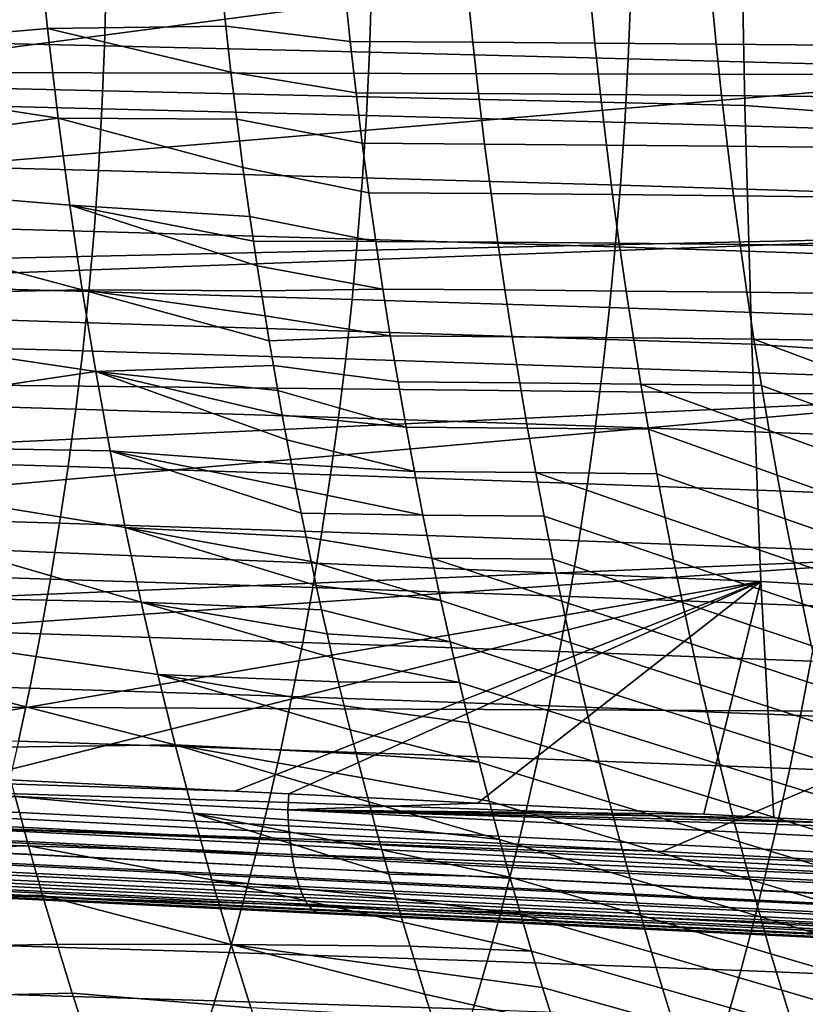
# Model space of a CAD drawing. Header units: metres. Extents: x -248 to 28, y -28 to 28.
# Tile 186 of 256: x -53.47 to -48.13, y -10.17 to -3.48. Entities that reach past the tile are written whole.
import ezdxf

# ---------------------------------------------------------------- set-up
doc = ezdxf.new("R2010")
doc.units = ezdxf.units.M
doc.layers.add('solid_10_061_053_XXX', color=7, linetype='CONTINUOUS')

msp = doc.modelspace()

# ---------------------------------------------------------------- linework, layer by layer
at = {"layer": 'solid_10_061_053_XXX'}
for points in [[(-48.542202, -4.067684, 164.31369), (-56.751968, -3.878396, 166.682907), (-56.77998, -2.328701, 166.586456), (-48.573589, -2.442668, 164.205093)], [(-40.320351, -4.682448, 161.986069), (-48.542202, -4.067684, 164.31369), (-48.573589, -2.442668, 164.205093), (-40.357227, -3.12477, 161.858139)], [(-46.660549, -3.859493, 170.791321), (-46.630787, -2.76056, 170.910751), (-54.028477, -3.7401, 172.658478), (-54.031563, -3.843365, 172.646118)], [(-46.630787, -2.76056, 170.910751), (-54.008728, -2.994619, 172.737503), (-54.028477, -3.7401, 172.658478)], [(-53.340996, -2.90945, 74.408134), (-53.278046, -3.543632, 74.584816), (-54.428764, -3.644127, 75.418869), (-54.491749, -3.012179, 75.237679)], [(-52.099617, -3.221568, 73.631966), (-52.067741, -3.527781, 73.721542), (-53.278046, -3.543632, 74.584816), (-53.340996, -2.90945, 74.408134)], [(-52.891178, -3.662684, 112.550468), (-52.880196, -3.229991, 112.638199), (-54.719517, -3.191968, 113.307449), (-54.726959, -3.621222, 113.218178)], [(-51.092327, -3.705566, 111.897636), (-51.077759, -3.269209, 111.983505), (-52.880196, -3.229991, 112.638199), (-52.891178, -3.662684, 112.550468)], [(-51.221863, -3.632111, 73.144775), (-52.067741, -3.527781, 73.721542), (-52.099617, -3.221568, 73.631966), (-51.258663, -3.275504, 73.03701)], [(-50.425098, -3.280446, 72.406921), (-50.389339, -3.637423, 72.516045), (-51.221863, -3.632111, 73.144775), (-51.258663, -3.275504, 73.03701)], [(-49.334496, -3.750036, 111.261314), (-49.316486, -3.30977, 111.345047), (-51.077759, -3.269209, 111.983505), (-51.092327, -3.705566, 111.897636)], [(-49.595524, -3.285907, 71.756187), (-49.56076, -3.643346, 71.866714), (-50.389339, -3.637423, 72.516045), (-50.425098, -3.280446, 72.406921)], [(-48.770672, -3.291894, 71.084785), (-48.736843, -3.649889, 71.196724), (-49.56076, -3.643346, 71.866714), (-49.595524, -3.285907, 71.756187)], [(-47.621765, -3.796261, 110.643135), (-47.600666, -3.351819, 110.724503), (-49.316486, -3.30977, 111.345047), (-49.334496, -3.750036, 111.261314)], [(-47.951267, -3.298416, 70.392677), (-47.918308, -3.657063, 70.506042), (-48.736843, -3.649889, 71.196724), (-48.770672, -3.291894, 71.084785)], [(-53.278046, -3.543632, 74.584816), (-53.206585, -4.154244, 74.785515), (-54.391777, -3.971097, 75.525124), (-54.428764, -3.644127, 75.418869)], [(-52.067741, -3.527781, 73.721542), (-52.032352, -3.840781, 73.820984), (-53.278046, -3.543632, 74.584816)], [(-51.99337, -4.161332, 73.930527), (-53.206585, -4.154244, 74.785515), (-53.278046, -3.543632, 74.584816), (-52.032352, -3.840781, 73.820984)], [(-51.182316, -3.981206, 73.260117), (-52.032352, -3.840781, 73.820984), (-52.067741, -3.527781, 73.721542), (-51.221863, -3.632111, 73.144775)], [(-52.908619, -4.089093, 112.454315), (-52.891178, -3.662684, 112.550468), (-54.726959, -3.621222, 113.218178), (-54.741108, -4.044622, 113.120476)], [(-51.113018, -4.135203, 111.803345), (-51.092327, -3.705566, 111.897636), (-52.891178, -3.662684, 112.550468), (-52.908619, -4.089093, 112.454315)], [(-50.389339, -3.637423, 72.516045), (-50.350788, -3.986823, 72.632744), (-51.182316, -3.981206, 73.260117), (-51.221863, -3.632111, 73.144775)], [(-49.56076, -3.643346, 71.866714), (-49.523163, -3.993144, 71.984802), (-50.350788, -3.986823, 72.632744), (-50.389339, -3.637423, 72.516045)], [(-48.736843, -3.649889, 71.196724), (-48.700138, -4.000182, 71.316231), (-49.523163, -3.993144, 71.984802), (-49.56076, -3.643346, 71.866714)], [(-47.918308, -3.657063, 70.506042), (-47.882423, -4.007951, 70.626991), (-48.700138, -4.000182, 71.316231), (-48.736843, -3.649889, 71.196724)], [(-49.358196, -4.183144, 111.169151), (-49.334496, -3.750036, 111.261314), (-51.092327, -3.705566, 111.897636), (-51.113018, -4.135203, 111.803345)], [(-47.648045, -4.233104, 110.553352), (-47.621765, -3.796261, 110.643135), (-49.334496, -3.750036, 111.261314), (-49.358196, -4.183144, 111.169151)], [(-48.495419, -5.687834, 164.476334), (-56.710072, -5.424057, 166.827408), (-56.751968, -3.878396, 166.682907), (-48.542202, -4.067684, 164.31369)], [(-46.660549, -3.859493, 170.791321), (-54.052593, -4.483438, 172.561966), (-54.076656, -5.116756, 172.465652), (-46.700127, -4.953135, 170.632538)], [(-46.660549, -3.859493, 170.791321), (-54.031563, -3.843365, 172.646118), (-54.052593, -4.483438, 172.561966)], [(-51.140339, -4.323792, 73.382179), (-51.99337, -4.161332, 73.930527), (-52.032352, -3.840781, 73.820984), (-51.182316, -3.981206, 73.260117)], [(-53.206585, -4.154244, 74.785515), (-54.35104, -4.305856, 75.642036), (-54.391777, -3.971097, 75.525124)], [(-50.350788, -3.986823, 72.632744), (-50.309769, -4.329647, 72.756172), (-51.140339, -4.323792, 73.382179), (-51.182316, -3.981206, 73.260117)], [(-49.523163, -3.993144, 71.984802), (-49.483051, -4.336301, 72.109619), (-50.309769, -4.329647, 72.756172), (-50.350788, -3.986823, 72.632744)], [(-48.700138, -4.000182, 71.316231), (-48.660877, -4.343771, 71.442474), (-49.483051, -4.336301, 72.109619), (-49.523163, -3.993144, 71.984802)], [(-47.882423, -4.007951, 70.626991), (-47.843945, -4.352075, 70.754677), (-48.660877, -4.343771, 71.442474), (-48.700138, -4.000182, 71.316231)], [(-52.932331, -4.509318, 112.349831), (-52.908619, -4.089093, 112.454315), (-54.741108, -4.044622, 113.120476), (-54.761776, -4.462252, 113.014412)], [(-40.269119, -6.234761, 162.164902), (-48.495419, -5.687834, 164.476334), (-48.542202, -4.067684, 164.31369), (-40.320351, -4.682448, 161.986069)], [(-51.139648, -4.558238, 111.700745), (-51.113018, -4.135203, 111.803345), (-52.908619, -4.089093, 112.454315), (-52.932331, -4.509318, 112.349831)], [(-49.387421, -4.609224, 111.068703), (-49.358196, -4.183144, 111.169151), (-51.113018, -4.135203, 111.803345), (-51.139648, -4.558238, 111.700745)], [(-53.206585, -4.154244, 74.785515), (-53.127934, -4.745641, 75.006462), (-54.306465, -4.647249, 75.769829), (-54.35104, -4.305856, 75.642036)], [(-51.90448, -4.821231, 74.18042), (-53.127934, -4.745641, 75.006462), (-53.206585, -4.154244, 74.785515), (-51.950821, -4.488148, 74.050117)], [(-51.99337, -4.161332, 73.930527), (-51.950821, -4.488148, 74.050117), (-53.206585, -4.154244, 74.785515)], [(-51.09605, -4.660135, 73.510689), (-51.950821, -4.488148, 74.050117), (-51.99337, -4.161332, 73.930527), (-51.140339, -4.323792, 73.382179)], [(-47.679352, -4.66249, 110.455276), (-47.648045, -4.233104, 110.553352), (-49.358196, -4.183144, 111.169151), (-49.387421, -4.609224, 111.068703)], [(-50.309769, -4.329647, 72.756172), (-50.266399, -4.666169, 72.88604), (-51.09605, -4.660135, 73.510689), (-51.140339, -4.323792, 73.382179)], [(-49.483051, -4.336301, 72.109619), (-49.440556, -4.673097, 72.240891), (-50.266399, -4.666169, 72.88604), (-50.309769, -4.329647, 72.756172)], [(-48.660877, -4.343771, 71.442474), (-48.619198, -4.680941, 71.575172), (-49.440556, -4.673097, 72.240891), (-49.483051, -4.336301, 72.109619)], [(-47.843945, -4.352075, 70.754677), (-47.803013, -4.689724, 70.888832), (-48.619198, -4.680941, 71.575172), (-48.660877, -4.343771, 71.442474)], [(-52.962132, -4.923443, 112.237099), (-52.932331, -4.509318, 112.349831), (-54.761776, -4.462252, 113.014412), (-54.788784, -4.874178, 112.900055)], [(-51.172035, -4.97477, 111.589928), (-51.139648, -4.558238, 111.700745), (-52.932331, -4.509318, 112.349831), (-52.962132, -4.923443, 112.237099)], [(-51.04953, -4.990378, 73.645454), (-51.90448, -4.821231, 74.18042), (-51.950821, -4.488148, 74.050117), (-51.09605, -4.660135, 73.510689)], [(-49.422001, -5.028391, 110.96006), (-49.387421, -4.609224, 111.068703), (-51.139648, -4.558238, 111.700745), (-51.172035, -4.97477, 111.589928)], [(-47.715534, -5.084543, 110.349037), (-47.679352, -4.66249, 110.455276), (-49.387421, -4.609224, 111.068703), (-49.422001, -5.028391, 110.96006)], [(-53.042568, -5.31875, 75.246414), (-54.257889, -4.994594, 75.908974), (-54.306465, -4.647249, 75.769829), (-53.127934, -4.745641, 75.006462)], [(-50.266399, -4.666169, 72.88604), (-50.220768, -4.996537, 73.022163), (-51.04953, -4.990378, 73.645454), (-51.09605, -4.660135, 73.510689)], [(-49.440556, -4.673097, 72.240891), (-49.395771, -5.003687, 72.378418), (-50.220768, -4.996537, 73.022163), (-50.266399, -4.666169, 72.88604)], [(-48.619198, -4.680941, 71.575172), (-48.575199, -5.011856, 71.714142), (-49.395771, -5.003687, 72.378418), (-49.440556, -4.673097, 72.240891)], [(-47.803013, -4.689724, 70.888832), (-47.759727, -5.021068, 71.029282), (-48.575199, -5.011856, 71.714142), (-48.619198, -4.680941, 71.575172)], [(-51.828308, -5.326474, 74.394798), (-53.042568, -5.31875, 75.246414), (-53.127934, -4.745641, 75.006462), (-51.854565, -5.157606, 74.320862)], [(-51.87994, -4.989285, 74.249458), (-51.854565, -5.157606, 74.320862), (-53.127934, -4.745641, 75.006462)], [(-51.90448, -4.821231, 74.18042), (-51.87994, -4.989285, 74.249458), (-53.127934, -4.745641, 75.006462)], [(-52.997837, -5.331554, 112.116196), (-52.962132, -4.923443, 112.237099), (-54.788784, -4.874178, 112.900055), (-54.821941, -5.280466, 112.777466)], [(-51.04953, -4.990378, 73.645454), (-51.87994, -4.989285, 74.249458), (-51.90448, -4.821231, 74.18042)], [(-51.210011, -5.384899, 111.470985), (-51.172035, -4.97477, 111.589928), (-52.962132, -4.923443, 112.237099), (-52.997837, -5.331554, 112.116196)], [(-53.042568, -5.31875, 75.246414), (-54.205658, -5.344059, 76.058464), (-54.257889, -4.994594, 75.908974)], [(-46.749447, -6.04002, 170.434647), (-46.700127, -4.953135, 170.632538), (-54.081066, -5.224196, 172.448013), (-54.113873, -5.961938, 172.316711)], [(-46.700127, -4.953135, 170.632538), (-54.076656, -5.116756, 172.465652), (-54.081066, -5.224196, 172.448013)], [(-51.04953, -4.990378, 73.645454), (-51.000866, -5.314664, 73.78627), (-51.854565, -5.157606, 74.320862), (-51.87994, -4.989285, 74.249458)], [(-49.461781, -5.440758, 110.843338), (-49.422001, -5.028391, 110.96006), (-51.172035, -4.97477, 111.589928), (-51.210011, -5.384899, 111.470985)], [(-50.220768, -4.996537, 73.022163), (-50.172974, -5.320902, 73.164352), (-51.000866, -5.314664, 73.78627), (-51.04953, -4.990378, 73.645454)], [(-49.395771, -5.003687, 72.378418), (-49.348793, -5.328229, 72.522018), (-50.172974, -5.320902, 73.164352), (-50.220768, -4.996537, 73.022163)], [(-48.575199, -5.011856, 71.714142), (-48.52898, -5.336677, 71.859207), (-49.348793, -5.328229, 72.522018), (-49.395771, -5.003687, 72.378418)], [(-47.759727, -5.021068, 71.029282), (-47.714199, -5.346278, 71.175842), (-48.52898, -5.336677, 71.859207), (-48.575199, -5.011856, 71.714142)], [(-47.756451, -5.49939, 110.234756), (-47.715534, -5.084543, 110.349037), (-49.422001, -5.028391, 110.96006), (-49.461781, -5.440758, 110.843338)], [(-51.000866, -5.314664, 73.78627), (-51.828308, -5.326474, 74.394798), (-51.854565, -5.157606, 74.320862)], [(-53.039265, -5.733736, 111.98719), (-52.997837, -5.331554, 112.116196), (-54.821941, -5.280466, 112.777466), (-54.861065, -5.681182, 112.646721)], [(-53.042568, -5.31875, 75.246414), (-52.950897, -5.874248, 75.504311), (-54.149654, -5.695432, 76.218636), (-54.205658, -5.344059, 76.058464)], [(-51.773125, -5.665497, 74.550285), (-51.74437, -5.834526, 74.631386), (-52.950897, -5.874248, 75.504311), (-53.042568, -5.31875, 75.246414)], [(-51.801136, -5.495962, 74.471344), (-51.773125, -5.665497, 74.550285), (-53.042568, -5.31875, 75.246414)], [(-51.828308, -5.326474, 74.394798), (-51.801136, -5.495962, 74.471344), (-53.042568, -5.31875, 75.246414)], [(-51.253395, -5.788726, 111.344009), (-51.210011, -5.384899, 111.470985), (-52.997837, -5.331554, 112.116196), (-53.039265, -5.733736, 111.98719)], [(-51.000866, -5.314664, 73.78627), (-50.95015, -5.633135, 73.932961), (-51.801136, -5.495962, 74.471344), (-51.828308, -5.326474, 74.394798)], [(-50.172974, -5.320902, 73.164352), (-50.1231, -5.639412, 73.312416), (-50.95015, -5.633135, 73.932961), (-51.000866, -5.314664, 73.78627)], [(-49.348793, -5.328229, 72.522018), (-49.299717, -5.646878, 72.671516), (-50.1231, -5.639412, 73.312416), (-50.172974, -5.320902, 73.164352)], [(-48.52898, -5.336677, 71.859207), (-48.480644, -5.655569, 72.010178), (-49.299717, -5.646878, 72.671516), (-49.348793, -5.328229, 72.522018)], [(-47.714199, -5.346278, 71.175842), (-47.666527, -5.665522, 71.328339), (-48.480644, -5.655569, 72.010178), (-48.52898, -5.336677, 71.859207)], [(-49.506588, -5.846439, 110.718643), (-49.461781, -5.440758, 110.843338), (-51.210011, -5.384899, 111.470985), (-51.253395, -5.788726, 111.344009)], [(-48.433559, -7.301352, 164.692871), (-56.654396, -6.964169, 167.019821), (-56.710072, -5.424057, 166.827408), (-48.495419, -5.687834, 164.476334)], [(-47.801956, -5.907155, 110.112556), (-47.756451, -5.49939, 110.234756), (-49.461781, -5.440758, 110.843338), (-49.506588, -5.846439, 110.718643)], [(-50.95015, -5.633135, 73.932961), (-51.773125, -5.665497, 74.550285), (-51.801136, -5.495962, 74.471344)], [(-53.086231, -6.13007, 111.850174), (-53.039265, -5.733736, 111.98719), (-54.861065, -5.681182, 112.646721), (-54.905975, -6.076393, 112.507866)], [(-50.95015, -5.633135, 73.932961), (-50.897465, -5.945931, 74.085327), (-51.74437, -5.834526, 74.631386), (-51.773125, -5.665497, 74.550285)], [(-50.1231, -5.639412, 73.312416), (-50.071243, -5.952216, 73.466171), (-50.897465, -5.945931, 74.085327), (-50.95015, -5.633135, 73.932961)], [(-49.299717, -5.646878, 72.671516), (-49.248638, -5.95979, 72.826714), (-50.071243, -5.952216, 73.466171), (-50.1231, -5.639412, 73.312416)], [(-48.480644, -5.655569, 72.010178), (-48.430286, -5.968694, 72.166878), (-49.248638, -5.95979, 72.826714), (-49.299717, -5.646878, 72.671516)], [(-47.565186, -6.286793, 71.650421), (-48.430286, -5.968694, 72.166878), (-48.480644, -5.655569, 72.010178), (-47.616821, -5.97897, 71.486588)], [(-47.666527, -5.665522, 71.328339), (-47.616821, -5.97897, 71.486588), (-48.480644, -5.655569, 72.010178)], [(-52.950897, -5.874248, 75.504311), (-54.090397, -6.044917, 76.387993), (-54.149654, -5.695432, 76.218636)], [(-51.302017, -6.186352, 111.209099), (-51.253395, -5.788726, 111.344009), (-53.039265, -5.733736, 111.98719), (-53.086231, -6.13007, 111.850174)], [(-40.203876, -7.779997, 162.394531), (-48.433559, -7.301352, 164.692871), (-48.495419, -5.687834, 164.476334), (-40.269119, -6.234761, 162.164902)], [(-49.556263, -6.245547, 110.586082), (-49.506588, -5.846439, 110.718643), (-51.253395, -5.788726, 111.344009), (-51.302017, -6.186352, 111.209099)], [(-52.950897, -5.874248, 75.504311), (-52.853329, -6.412811, 75.779091), (-54.027889, -6.392363, 76.566536), (-54.090397, -6.044917, 76.387993)], [(-51.74437, -5.834526, 74.631386), (-51.714893, -6.002872, 74.714569), (-52.950897, -5.874248, 75.504311)], [(-51.621902, -6.505322, 74.977386), (-52.853329, -6.412811, 75.779091), (-52.950897, -5.874248, 75.504311), (-51.653629, -6.338429, 74.887642)], [(-51.684639, -6.170891, 74.800011), (-51.653629, -6.338429, 74.887642), (-52.950897, -5.874248, 75.504311)], [(-51.714893, -6.002872, 74.714569), (-51.684639, -6.170891, 74.800011), (-52.950897, -5.874248, 75.504311)], [(-50.842892, -6.253197, 74.243179), (-51.714893, -6.002872, 74.714569), (-51.74437, -5.834526, 74.631386), (-50.897465, -5.945931, 74.085327)], [(-47.851906, -6.307964, 109.982559), (-47.801956, -5.907155, 110.112556), (-49.506588, -5.846439, 110.718643), (-49.556263, -6.245547, 110.586082)], [(-50.071243, -5.952216, 73.466171), (-50.01749, -6.259464, 73.625427), (-50.842892, -6.253197, 74.243179), (-50.897465, -5.945931, 74.085327)], [(-49.248638, -5.95979, 72.826714), (-49.195656, -6.26712, 72.987434), (-50.01749, -6.259464, 73.625427), (-50.071243, -5.952216, 73.466171)], [(-46.749447, -6.04002, 170.434647), (-54.113873, -5.961938, 172.316711), (-54.134529, -6.381327, 172.234055)], [(-50.842892, -6.253197, 74.243179), (-51.684639, -6.170891, 74.800011), (-51.714893, -6.002872, 74.714569)], [(-48.323921, -6.578294, 72.496727), (-49.195656, -6.26712, 72.987434), (-49.248638, -5.95979, 72.826714), (-48.378014, -6.276215, 72.329117)], [(-48.430286, -5.968694, 72.166878), (-48.378014, -6.276215, 72.329117), (-49.248638, -5.95979, 72.826714)], [(-47.511723, -6.589159, 71.819649), (-48.378014, -6.276215, 72.329117), (-48.430286, -5.968694, 72.166878), (-47.565186, -6.286793, 71.650421)], [(-53.138557, -6.520643, 111.705223), (-53.086231, -6.13007, 111.850174), (-54.905975, -6.076393, 112.507866), (-54.956482, -6.466166, 112.360985)], [(-46.749447, -6.04002, 170.434647), (-54.151001, -6.696231, 172.168137), (-54.192429, -7.426641, 172.00235), (-46.808441, -7.118705, 170.197845)], [(-46.749447, -6.04002, 170.434647), (-54.134529, -6.381327, 172.234055), (-54.151001, -6.696231, 172.168137)], [(-51.35569, -6.577876, 111.066353), (-51.302017, -6.186352, 111.209099), (-53.086231, -6.13007, 111.850174), (-53.138557, -6.520643, 111.705223)], [(-50.786526, -6.555072, 74.406326), (-51.653629, -6.338429, 74.887642), (-51.684639, -6.170891, 74.800011), (-50.842892, -6.253197, 74.243179)], [(-49.610638, -6.638197, 110.44577), (-49.556263, -6.245547, 110.586082), (-51.302017, -6.186352, 111.209099), (-51.35569, -6.577876, 111.066353)], [(-50.01749, -6.259464, 73.625427), (-49.961933, -6.561304, 73.789993), (-50.786526, -6.555072, 74.406326), (-50.842892, -6.253197, 74.243179)], [(-49.195656, -6.26712, 72.987434), (-49.140862, -6.569026, 73.153488), (-49.961933, -6.561304, 73.789993), (-50.01749, -6.259464, 73.625427)], [(-47.906151, -6.701941, 109.844894), (-47.851906, -6.307964, 109.982559), (-49.556263, -6.245547, 110.586082), (-49.610638, -6.638197, 110.44577)], [(-48.268112, -6.875096, 72.669518), (-49.140862, -6.569026, 73.153488), (-49.195656, -6.26712, 72.987434), (-48.323921, -6.578294, 72.496727)], [(-47.456539, -6.88624, 71.994102), (-48.323921, -6.578294, 72.496727), (-48.378014, -6.276215, 72.329117), (-47.511723, -6.589159, 71.819649)], [(-50.786526, -6.555072, 74.406326), (-51.621902, -6.505322, 74.977386), (-51.653629, -6.338429, 74.887642)], [(-52.750278, -6.935113, 76.069687), (-53.962307, -6.736773, 76.753761), (-54.027889, -6.392363, 76.566536), (-52.853329, -6.412811, 75.779091)], [(-51.522606, -7.001279, 75.258743), (-52.750278, -6.935113, 76.069687), (-52.853329, -6.412811, 75.779091), (-51.5564, -6.83665, 75.162888)], [(-51.589489, -6.671404, 75.069145), (-51.5564, -6.83665, 75.162888), (-52.853329, -6.412811, 75.779091)], [(-51.621902, -6.505322, 74.977386), (-51.589489, -6.671404, 75.069145), (-52.853329, -6.412811, 75.779091)], [(-53.19606, -6.905535, 111.552414), (-53.138557, -6.520643, 111.705223), (-54.956482, -6.466166, 112.360985), (-55.012405, -6.85056, 112.206131)], [(-51.414249, -6.963393, 110.915848), (-51.35569, -6.577876, 111.066353), (-53.138557, -6.520643, 111.705223), (-53.19606, -6.905535, 111.552414)], [(-50.728451, -6.8517, 74.574577), (-51.589489, -6.671404, 75.069145), (-51.621902, -6.505322, 74.977386), (-50.786526, -6.555072, 74.406326)], [(-49.961933, -6.561304, 73.789993), (-49.904663, -6.857885, 73.959686), (-50.728451, -6.8517, 74.574577), (-50.786526, -6.555072, 74.406326)], [(-49.669556, -7.024498, 110.297806), (-49.610638, -6.638197, 110.44577), (-51.35569, -6.577876, 111.066353), (-51.414249, -6.963393, 110.915848)], [(-49.026222, -7.157189, 73.500854), (-49.904663, -6.857885, 73.959686), (-49.961933, -6.561304, 73.789993), (-49.084351, -6.865664, 73.324692)], [(-49.140862, -6.569026, 73.153488), (-49.084351, -6.865664, 73.324692), (-49.961933, -6.561304, 73.789993)], [(-48.210686, -7.166782, 72.847313), (-49.084351, -6.865664, 73.324692), (-49.140862, -6.569026, 73.153488), (-48.268112, -6.875096, 72.669518)], [(-47.399742, -7.178203, 72.173607), (-48.268112, -6.875096, 72.669518), (-48.323921, -6.578294, 72.496727), (-47.456539, -6.88624, 71.994102)], [(-50.728451, -6.8517, 74.574577), (-51.5564, -6.83665, 75.162888), (-51.589489, -6.671404, 75.069145)], [(-47.964546, -7.08921, 109.699677), (-47.906151, -6.701941, 109.844894), (-49.610638, -6.638197, 110.44577), (-49.669556, -7.024498, 110.297806)], [(-52.642132, -7.44184, 76.375084), (-53.893734, -7.077836, 76.949432), (-53.962307, -6.736773, 76.753761), (-52.750278, -6.935113, 76.069687)], [(-53.258591, -7.284718, 111.39183), (-53.19606, -6.905535, 111.552414), (-55.012405, -6.85056, 112.206131), (-55.073597, -7.229528, 112.043381)], [(-50.668747, -7.143223, 74.747742), (-51.522606, -7.001279, 75.258743), (-51.5564, -6.83665, 75.162888), (-50.728451, -6.8517, 74.574577)], [(-49.904663, -6.857885, 73.959686), (-49.845772, -7.149357, 74.134308), (-50.668747, -7.143223, 74.747742), (-50.728451, -6.8517, 74.574577)], [(-48.966549, -7.443765, 73.681839), (-49.845772, -7.149357, 74.134308), (-49.904663, -6.857885, 73.959686), (-49.026222, -7.157189, 73.500854)], [(-48.151718, -7.453526, 73.029968), (-49.026222, -7.157189, 73.500854), (-49.084351, -6.865664, 73.324692), (-48.210686, -7.166782, 72.847313)], [(-47.341404, -7.465229, 72.358009), (-48.210686, -7.166782, 72.847313), (-48.268112, -6.875096, 72.669518), (-47.399742, -7.178203, 72.173607)], [(-51.477554, -7.342902, 110.75769), (-51.414249, -6.963393, 110.915848), (-53.19606, -6.905535, 111.552414), (-53.258591, -7.284718, 111.39183)], [(-51.416588, -7.493142, 75.559998), (-52.642132, -7.44184, 76.375084), (-52.750278, -6.935113, 76.069687), (-51.452694, -7.329563, 75.457298)], [(-51.488049, -7.165521, 75.356834), (-51.452694, -7.329563, 75.457298), (-52.750278, -6.935113, 76.069687)], [(-51.522606, -7.001279, 75.258743), (-51.488049, -7.165521, 75.356834), (-52.750278, -6.935113, 76.069687)], [(-55.666943, -8.542892, 167.003738), (-56.566486, -8.498088, 167.254776), (-56.654396, -6.964169, 167.019821), (-48.433559, -7.301352, 164.692871)], [(-50.607491, -7.42979, 74.925667), (-51.488049, -7.165521, 75.356834), (-51.522606, -7.001279, 75.258743), (-50.668747, -7.143223, 74.747742)], [(-49.732883, -7.404469, 110.142296), (-49.669556, -7.024498, 110.297806), (-51.414249, -6.963393, 110.915848), (-51.477554, -7.342902, 110.75769)], [(-52.642132, -7.44184, 76.375084), (-53.821865, -7.417047, 77.154404), (-53.893734, -7.077836, 76.949432)], [(-48.026981, -7.46981, 109.54702), (-47.964546, -7.08921, 109.699677), (-49.669556, -7.024498, 110.297806), (-49.732883, -7.404469, 110.142296)], [(-46.877033, -8.187751, 169.922363), (-46.808441, -7.118705, 170.197845), (-54.20507, -7.634904, 171.951752), (-54.238129, -8.152737, 171.819458)], [(-46.808441, -7.118705, 170.197845), (-54.192429, -7.426641, 172.00235), (-54.20507, -7.634904, 171.951752)], [(-49.723366, -7.717618, 74.497833), (-50.607491, -7.42979, 74.925667), (-50.668747, -7.143223, 74.747742), (-49.785328, -7.435877, 74.313713)], [(-49.845772, -7.149357, 74.134308), (-49.785328, -7.435877, 74.313713), (-50.668747, -7.143223, 74.747742)], [(-48.905361, -7.725574, 73.867577), (-49.785328, -7.435877, 74.313713), (-49.845772, -7.149357, 74.134308), (-48.966549, -7.443765, 73.681839)], [(-48.091244, -7.735514, 73.217415), (-48.966549, -7.443765, 73.681839), (-49.026222, -7.157189, 73.500854), (-48.151718, -7.453526, 73.029968)], [(-50.607491, -7.42979, 74.925667), (-51.452694, -7.329563, 75.457298), (-51.488049, -7.165521, 75.356834)], [(-47.28157, -7.747513, 72.547272), (-48.151718, -7.453526, 73.029968), (-48.210686, -7.166782, 72.847313), (-47.341404, -7.465229, 72.358009)], [(-53.326038, -7.658061, 111.223572), (-53.258591, -7.284718, 111.39183), (-55.073597, -7.229528, 112.043381), (-55.139935, -7.602909, 111.872841)], [(-51.545494, -7.716299, 110.591965), (-51.477554, -7.342902, 110.75769), (-53.258591, -7.284718, 111.39183), (-53.326038, -7.658061, 111.223572)], [(-53.771824, -8.637199, 166.474686), (-55.666943, -8.542892, 167.003738), (-48.433559, -7.301352, 164.692871)], [(-52.005486, -8.72502, 165.981506), (-53.771824, -8.637199, 166.474686), (-48.433559, -7.301352, 164.692871)], [(-51.639671, -8.743201, 165.879379), (-52.005486, -8.72502, 165.981506), (-48.433559, -7.301352, 164.692871)], [(-48.433559, -7.301352, 164.692871), (-50.357918, -8.806899, 165.521561), (-51.639671, -8.743201, 165.879379)], [(-49.800529, -7.778041, 109.979332), (-49.732883, -7.404469, 110.142296), (-51.477554, -7.342902, 110.75769), (-51.545494, -7.716299, 110.591965)], [(-50.544704, -7.711566, 75.108261), (-51.416588, -7.493142, 75.559998), (-51.452694, -7.329563, 75.457298), (-50.607491, -7.42979, 74.925667)], [(-48.433559, -7.301352, 164.692871), (-48.820995, -8.883274, 165.092651), (-50.357918, -8.806899, 165.521561)], [(-48.433559, -7.301352, 164.692871), (-48.3461, -8.906877, 164.960175), (-48.820995, -8.883274, 165.092651)], [(-47.387436, -8.954529, 164.692841), (-48.3461, -8.906877, 164.960175), (-48.433559, -7.301352, 164.692871), (-40.203876, -7.779997, 162.394531)], [(-52.529125, -7.933741, 76.694618), (-53.746658, -7.754318, 77.368767), (-53.821865, -7.417047, 77.154404), (-52.642132, -7.44184, 76.375084)], [(-48.093372, -7.843708, 109.387009), (-48.026981, -7.46981, 109.54702), (-49.732883, -7.404469, 110.142296), (-49.800529, -7.778041, 109.979332)], [(-51.303337, -7.982595, 75.882729), (-52.529125, -7.933741, 76.694618), (-52.642132, -7.44184, 76.375084), (-51.341972, -7.819426, 75.77253)], [(-51.379704, -7.656351, 75.665016), (-51.341972, -7.819426, 75.77253), (-52.642132, -7.44184, 76.375084)], [(-51.416588, -7.493142, 75.559998), (-51.379704, -7.656351, 75.665016), (-52.642132, -7.44184, 76.375084)], [(-49.659916, -7.994752, 74.686592), (-50.544704, -7.711566, 75.108261), (-50.607491, -7.42979, 74.925667), (-49.723366, -7.717618, 74.497833)], [(-48.84269, -8.002799, 74.057999), (-49.723366, -7.717618, 74.497833), (-49.785328, -7.435877, 74.313713), (-48.905361, -7.725574, 73.867577)], [(-48.029289, -8.012938, 73.409607), (-48.905361, -7.725574, 73.867577), (-48.966549, -7.443765, 73.681839), (-48.091244, -7.735514, 73.217415)], [(-47.220261, -8.025254, 72.741341), (-48.091244, -7.735514, 73.217415), (-48.151718, -7.453526, 73.029968), (-47.28157, -7.747513, 72.547272)], [(-50.544704, -7.711566, 75.108261), (-51.379704, -7.656351, 75.665016), (-51.416588, -7.493142, 75.559998)], [(-53.398293, -8.025427, 111.047722), (-53.326038, -7.658061, 111.223572), (-55.139935, -7.602909, 111.872841), (-55.211308, -7.970537, 111.69458)], [(-51.617973, -8.083477, 110.41877), (-51.545494, -7.716299, 110.591965), (-53.326038, -7.658061, 111.223572), (-53.398293, -8.025427, 111.047722)], [(-50.480427, -7.988717, 75.295456), (-51.341972, -7.819426, 75.77253), (-51.379704, -7.656351, 75.665016), (-50.544704, -7.711566, 75.108261)], [(-52.411419, -8.411599, 77.027809), (-53.667763, -8.090858, 77.593513), (-53.746658, -7.754318, 77.368767), (-52.529125, -7.933741, 76.694618)], [(-49.872402, -8.145138, 109.809013), (-49.800529, -7.778041, 109.979332), (-51.545494, -7.716299, 110.591965), (-51.617973, -8.083477, 110.41877)], [(-49.595001, -8.267457, 74.879921), (-50.480427, -7.988717, 75.295456), (-50.544704, -7.711566, 75.108261), (-49.659916, -7.994752, 74.686592)], [(-48.778561, -8.275621, 74.253052), (-49.659916, -7.994752, 74.686592), (-49.723366, -7.717618, 74.497833), (-48.84269, -8.002799, 74.057999)], [(-47.965885, -8.28599, 73.606491), (-48.84269, -8.002799, 74.057999), (-48.905361, -7.725574, 73.867577), (-48.029289, -8.012938, 73.409607)], [(-50.480427, -7.988717, 75.295456), (-51.303337, -7.982595, 75.882729), (-51.341972, -7.819426, 75.77253)], [(-48.163643, -8.210859, 109.219742), (-48.093372, -7.843708, 109.387009), (-49.800529, -7.778041, 109.979332), (-49.872402, -8.145138, 109.809013)], [(-46.493759, -8.281089, 108.652245), (-46.426247, -7.913717, 108.816299), (-48.093372, -7.843708, 109.387009), (-48.163643, -8.210859, 109.219742)], [(-51.182049, -8.471913, 76.229286), (-52.411419, -8.411599, 77.027809), (-52.529125, -7.933741, 76.694618), (-51.223392, -8.308823, 76.111053)], [(-51.263809, -8.145755, 75.995575), (-51.223392, -8.308823, 76.111053), (-52.529125, -7.933741, 76.694618)], [(-51.303337, -7.982595, 75.882729), (-51.263809, -8.145755, 75.995575), (-52.529125, -7.933741, 76.694618)], [(-53.475246, -8.386678, 110.86438), (-53.398293, -8.025427, 111.047722), (-55.211308, -7.970537, 111.69458), (-55.287594, -8.332249, 111.508713)], [(-51.694881, -8.44433, 110.238197), (-51.617973, -8.083477, 110.41877), (-53.398293, -8.025427, 111.047722), (-53.475246, -8.386678, 110.86438)], [(-50.414677, -8.261408, 75.48719), (-51.263809, -8.145755, 75.995575), (-51.303337, -7.982595, 75.882729), (-50.480427, -7.988717, 75.295456)], [(-49.528648, -8.535905, 75.077766), (-50.414677, -8.261408, 75.48719), (-50.480427, -7.988717, 75.295456), (-49.595001, -8.267457, 74.879921)], [(-48.713005, -8.544224, 74.452667), (-49.595001, -8.267457, 74.879921), (-49.659916, -7.994752, 74.686592), (-48.778561, -8.275621, 74.253052)], [(-47.901058, -8.554858, 73.808014), (-48.778561, -8.275621, 74.253052), (-48.84269, -8.002799, 74.057999), (-47.965885, -8.28599, 73.606491)], [(-52.411419, -8.411599, 77.027809), (-53.585052, -8.426748, 77.828957), (-53.667763, -8.090858, 77.593513)], [(-49.948402, -8.505686, 109.631424), (-49.872402, -8.145138, 109.809013), (-51.617973, -8.083477, 110.41877), (-51.694881, -8.44433, 110.238197)], [(-49.102848, -9.137066, 170.19722), (-46.877033, -8.187751, 169.922363), (-54.238129, -8.152737, 171.819458), (-54.288082, -8.874093, 171.619553)], [(-50.347485, -8.529807, 75.683365), (-51.223392, -8.308823, 76.111053), (-51.263809, -8.145755, 75.995575), (-50.414677, -8.261408, 75.48719)], [(-48.237713, -8.571225, 109.045311), (-48.163643, -8.210859, 109.219742), (-49.872402, -8.145138, 109.809013), (-49.948402, -8.505686, 109.631424)], [(-49.102848, -9.137066, 170.19722), (-46.934978, -9.246618, 169.603088), (-46.877033, -8.187751, 169.922363)], [(-46.564705, -8.641427, 108.481125), (-46.493759, -8.281089, 108.652245), (-48.163643, -8.210859, 109.219742), (-48.237713, -8.571225, 109.045311)], [(-49.460892, -8.800272, 75.280045), (-50.347485, -8.529807, 75.683365), (-50.414677, -8.261408, 75.48719), (-49.528648, -8.535905, 75.077766)], [(-48.646046, -8.80879, 74.656799), (-49.528648, -8.535905, 75.077766), (-49.595001, -8.267457, 74.879921), (-48.713005, -8.544224, 74.452667)], [(-47.834839, -8.819735, 74.014122), (-48.713005, -8.544224, 74.452667), (-48.778561, -8.275621, 74.253052), (-47.901058, -8.554858, 73.808014)], [(-50.347485, -8.529807, 75.683365), (-51.182049, -8.471913, 76.229286), (-51.223392, -8.308823, 76.111053)], [(-52.411419, -8.411599, 77.027809), (-52.289162, -8.876199, 77.374168), (-53.498318, -8.762373, 78.075653), (-53.585052, -8.426748, 77.828957)], [(-51.776119, -8.798751, 110.050339), (-51.694881, -8.44433, 110.238197), (-53.475246, -8.386678, 110.86438), (-53.556782, -8.741678, 110.673637)], [(-51.052113, -8.962153, 76.601471), (-52.289162, -8.876199, 77.374168), (-52.411419, -8.411599, 77.027809), (-51.09642, -8.798577, 76.474449)], [(-51.139736, -8.635139, 76.35038), (-51.09642, -8.798577, 76.474449), (-52.411419, -8.411599, 77.027809)], [(-51.182049, -8.471913, 76.229286), (-51.139736, -8.635139, 76.35038), (-52.411419, -8.411599, 77.027809)], [(-50.028446, -8.85961, 109.446655), (-49.948402, -8.505686, 109.631424), (-51.694881, -8.44433, 110.238197), (-51.776119, -8.798751, 110.050339)], [(-50.278881, -8.794079, 75.883926), (-51.139736, -8.635139, 76.35038), (-51.182049, -8.471913, 76.229286), (-50.347485, -8.529807, 75.683365)], [(-58.231098, -8.526895, 167.746704), (-53.771824, -8.637199, 166.474686), (-52.005486, -8.72502, 165.981506)], [(-51.646809, -8.853526, 165.909912), (-58.231098, -8.526895, 167.746704), (-52.005486, -8.72502, 165.981506), (-51.639671, -8.743201, 165.879379)], [(-58.231098, -8.526895, 167.746704), (-51.646809, -8.853526, 165.909912), (-51.640831, -8.960471, 165.949738), (-58.225372, -8.635036, 167.785889)], [(-49.391758, -9.060731, 75.486694), (-50.278881, -8.794079, 75.883926), (-50.347485, -8.529807, 75.683365), (-49.460892, -8.800272, 75.280045)], [(-48.315498, -8.924764, 108.863808), (-48.237713, -8.571225, 109.045311), (-49.948402, -8.505686, 109.631424), (-50.028446, -8.85961, 109.446655)], [(-48.577717, -9.069502, 74.865372), (-49.460892, -8.800272, 75.280045), (-49.528648, -8.535905, 75.077766), (-48.646046, -8.80879, 74.656799)], [(-47.76725, -9.080809, 74.224754), (-48.646046, -8.80879, 74.656799), (-48.713005, -8.544224, 74.452667), (-47.834839, -8.819735, 74.014122)], [(-46.639023, -8.994726, 108.303024), (-46.564705, -8.641427, 108.481125), (-48.237713, -8.571225, 109.045311), (-48.315498, -8.924764, 108.863808)], [(-58.225372, -8.635036, 167.785889), (-51.640831, -8.960471, 165.949738), (-51.631401, -9.062162, 166.001022), (-58.216137, -8.737951, 167.836731)], [(-50.208889, -9.05439, 76.088799), (-51.09642, -8.798577, 76.474449), (-51.139736, -8.635139, 76.35038), (-50.278881, -8.794079, 75.883926)], [(-58.216137, -8.737951, 167.836731), (-51.631401, -9.062162, 166.001022), (-51.618645, -9.157272, 166.06308), (-58.203514, -8.834273, 167.89859)], [(-53.498318, -8.762373, 78.075653), (-53.407372, -9.097981, 78.334091), (-53.996101, -9.112491, 78.730568), (-54.086624, -8.777201, 78.47303)], [(-51.861588, -9.146634, 109.855293), (-51.776119, -8.798751, 110.050339), (-53.556782, -8.741678, 110.673637), (-53.642792, -9.09029, 110.475578)], [(-52.16251, -9.328325, 77.733223), (-53.407372, -9.097981, 78.334091), (-53.498318, -8.762373, 78.075653), (-52.289162, -8.876199, 77.374168)], [(-51.646809, -8.853526, 165.909912), (-51.639671, -8.743201, 165.879379), (-50.357918, -8.806899, 165.521561)], [(-50.112434, -9.206835, 109.254807), (-50.028446, -8.85961, 109.446655), (-51.776119, -8.798751, 110.050339), (-51.861588, -9.146634, 109.855293)], [(-51.646809, -8.853526, 165.909912), (-50.357918, -8.806899, 165.521561), (-48.820995, -8.883274, 165.092651)], [(-50.208889, -9.05439, 76.088799), (-51.052113, -8.962153, 76.601471), (-51.09642, -8.798577, 76.474449)], [(-49.32127, -9.317457, 75.697647), (-50.208889, -9.05439, 76.088799), (-50.278881, -8.794079, 75.883926), (-49.391758, -9.060731, 75.486694)], [(-48.508041, -9.326542, 75.078331), (-49.391758, -9.060731, 75.486694), (-49.460892, -8.800272, 75.280045), (-48.577717, -9.069502, 74.865372)], [(-47.698326, -9.338272, 74.439865), (-48.577717, -9.069502, 74.865372), (-48.646046, -8.80879, 74.656799), (-47.76725, -9.080809, 74.224754)], [(-58.203514, -8.834273, 167.89859), (-51.618645, -9.157272, 166.06308), (-51.602722, -9.244559, 166.135086), (-58.187672, -8.922726, 167.970612)], [(-54.299751, -8.956779, 171.591492), (-49.102848, -9.137066, 170.19722), (-54.288082, -8.874093, 171.619553)], [(-50.913376, -9.452691, 76.999809), (-52.16251, -9.328325, 77.733223), (-52.289162, -8.876199, 77.374168), (-50.960579, -9.289281, 76.864182)], [(-51.006824, -9.125756, 76.7314), (-50.960579, -9.289281, 76.864182), (-52.289162, -8.876199, 77.374168)], [(-51.052113, -8.962153, 76.601471), (-51.006824, -9.125756, 76.7314), (-52.289162, -8.876199, 77.374168)], [(-51.646809, -8.853526, 165.909912), (-47.387436, -8.954529, 164.692841), (-46.051003, -9.020976, 164.320419)], [(-51.646809, -8.853526, 165.909912), (-48.3461, -8.906877, 164.960175), (-47.387436, -8.954529, 164.692841)], [(-48.820995, -8.883274, 165.092651), (-48.3461, -8.906877, 164.960175), (-51.646809, -8.853526, 165.909912)], [(-45.061455, -9.179777, 164.074356), (-51.646809, -8.853526, 165.909912), (-46.051003, -9.020976, 164.320419), (-45.056992, -9.07042, 164.043671)], [(-51.646809, -8.853526, 165.909912), (-45.061455, -9.179777, 164.074356), (-45.05529, -9.285571, 164.114807), (-51.640831, -8.960471, 165.949738)], [(-48.396927, -9.271436, 108.675331), (-48.315498, -8.924764, 108.863808), (-50.028446, -8.85961, 109.446655), (-50.112434, -9.206835, 109.254807)], [(-58.187672, -8.922726, 167.970612), (-51.602722, -9.244559, 166.135086), (-51.583843, -9.322883, 166.216141), (-58.168816, -9.002134, 168.051849)], [(-46.931313, -9.327601, 169.569473), (-54.299751, -8.956779, 171.591492), (-54.313744, -9.035361, 171.554199), (-46.945427, -9.403849, 169.531265)], [(-54.299751, -8.956779, 171.591492), (-46.934978, -9.246618, 169.603088), (-49.102848, -9.137066, 170.19722)], [(-46.931313, -9.327601, 169.569473), (-46.899132, -9.248428, 169.593262), (-46.934978, -9.246618, 169.603088), (-54.299751, -8.956779, 171.591492)], [(-51.640831, -8.960471, 165.949738), (-45.05529, -9.285571, 164.114807), (-45.045738, -9.38609, 164.166489), (-51.631401, -9.062162, 166.001022)], [(-50.137543, -9.310907, 76.297897), (-51.006824, -9.125756, 76.7314), (-51.052113, -8.962153, 76.601471), (-50.208889, -9.05439, 76.088799)], [(-46.716652, -9.34098, 108.118034), (-46.639023, -8.994726, 108.303024), (-48.315498, -8.924764, 108.863808), (-48.396927, -9.271436, 108.675331)], [(-58.168816, -9.002134, 168.051849), (-51.583843, -9.322883, 166.216141), (-51.56226, -9.39122, 166.305145), (-58.147202, -9.071447, 168.141251)], [(-58.147202, -9.071447, 168.141251), (-51.56226, -9.39122, 166.305145), (-51.53825, -9.448678, 166.40097), (-58.123112, -9.129745, 168.237595)], [(-46.945427, -9.403849, 169.531265), (-54.313744, -9.035361, 171.554199), (-54.329865, -9.108756, 171.508209), (-46.961552, -9.474925, 169.484787)], [(-53.407372, -9.097981, 78.334091), (-53.312344, -9.432741, 78.603874), (-53.901516, -9.446735, 78.999237), (-53.996101, -9.112491, 78.730568)], [(-51.951176, -9.487871, 109.653145), (-51.861588, -9.146634, 109.855293), (-53.642792, -9.09029, 110.475578), (-53.733166, -9.432378, 110.270309)], [(-52.031616, -9.768762, 78.1045), (-53.312344, -9.432741, 78.603874), (-53.407372, -9.097981, 78.334091), (-52.16251, -9.328325, 77.733223)], [(-51.631401, -9.062162, 166.001022), (-45.045738, -9.38609, 164.166489), (-45.032925, -9.48004, 164.228745), (-51.618645, -9.157272, 166.06308)], [(-49.249462, -9.570624, 75.912842), (-50.137543, -9.310907, 76.297897), (-50.208889, -9.05439, 76.088799), (-49.32127, -9.317457, 75.697647)], [(-48.437054, -9.580092, 75.295616), (-49.32127, -9.317457, 75.697647), (-49.391758, -9.060731, 75.486694), (-48.508041, -9.326542, 75.078331)], [(-47.62809, -9.592316, 74.659401), (-48.508041, -9.326542, 75.078331), (-48.577717, -9.069502, 74.865372), (-47.698326, -9.338272, 74.439865)], [(-58.123112, -9.129745, 168.237595), (-51.53825, -9.448678, 166.40097), (-51.512123, -9.494508, 166.50235), (-58.09687, -9.176255, 168.33963)], [(-46.961552, -9.474925, 169.484787), (-54.329865, -9.108756, 171.508209), (-54.347897, -9.175951, 171.454163), (-46.979477, -9.539887, 169.430649)], [(-50.200279, -9.547287, 109.055977), (-50.112434, -9.206835, 109.254807), (-51.861588, -9.146634, 109.855293), (-51.951176, -9.487871, 109.653145)], [(-51.618645, -9.157272, 166.06308), (-45.032925, -9.48004, 164.228745), (-45.01701, -9.566211, 164.300781), (-51.602722, -9.244559, 166.135086)], [(-50.137543, -9.310907, 76.297897), (-50.960579, -9.289281, 76.864182), (-51.006824, -9.125756, 76.7314)], [(-58.09687, -9.176255, 168.33963), (-51.512123, -9.494508, 166.50235), (-51.484226, -9.52811, 166.607941), (-58.068821, -9.210359, 168.445984)], [(-58.068821, -9.210359, 168.445984), (-51.484226, -9.52811, 166.607941), (-51.454926, -9.549046, 166.7164), (-58.039337, -9.231606, 168.555267)], [(-51.454926, -9.549046, 166.7164), (-51.414753, -9.557515, 166.823532), (-51.797512, -9.539068, 166.930527), (-58.039337, -9.231606, 168.555267)], [(-58.039337, -9.231606, 168.555267), (-51.797512, -9.539068, 166.930527), (-53.562778, -9.453991, 167.42392)], [(-46.979477, -9.539887, 169.430649), (-54.347897, -9.175951, 171.454163), (-54.367584, -9.236019, 171.392807), (-46.998959, -9.597874, 169.369583)], [(-48.481915, -9.611199, 108.479958), (-48.396927, -9.271436, 108.675331), (-50.112434, -9.206835, 109.254807), (-50.200279, -9.547287, 109.055977)], [(-47.019741, -9.648111, 169.302368), (-54.38866, -9.288131, 171.324966), (-54.410835, -9.331568, 171.251602), (-47.04155, -9.689935, 169.229935)], [(-46.998959, -9.597874, 169.369583), (-54.367584, -9.236019, 171.392807), (-54.38866, -9.288131, 171.324966), (-47.019741, -9.648111, 169.302368)], [(-51.602722, -9.244559, 166.135086), (-45.01701, -9.566211, 164.300781), (-44.998203, -9.643496, 164.381653), (-51.583843, -9.322883, 166.216141)], [(-50.064865, -9.563795, 76.511154), (-50.913376, -9.452691, 76.999809), (-50.960579, -9.289281, 76.864182), (-50.137543, -9.310907, 76.297897)], [(-46.797527, -9.680182, 107.926247), (-46.716652, -9.34098, 108.118034), (-48.396927, -9.271436, 108.675331), (-48.481915, -9.611199, 108.479958)], [(-47.04155, -9.689935, 169.229935), (-54.410835, -9.331568, 171.251602), (-54.4338, -9.36573, 171.173721), (-47.064095, -9.722788, 169.153214)], [(-50.816006, -9.779442, 77.279907), (-52.031616, -9.768762, 78.1045), (-52.16251, -9.328325, 77.733223), (-50.865177, -9.616116, 77.138405)], [(-50.913376, -9.452691, 76.999809), (-50.865177, -9.616116, 77.138405), (-52.16251, -9.328325, 77.733223)], [(-51.583843, -9.322883, 166.216141), (-44.998203, -9.643496, 164.381653), (-44.976742, -9.710899, 164.470322), (-51.56226, -9.39122, 166.305145)], [(-49.176357, -9.820406, 76.132202), (-50.064865, -9.563795, 76.511154), (-50.137543, -9.310907, 76.297897), (-49.249462, -9.570624, 75.912842)], [(-48.364773, -9.830336, 75.517166), (-49.249462, -9.570624, 75.912842), (-49.32127, -9.317457, 75.697647), (-48.437054, -9.580092, 75.295616)], [(-47.556576, -9.843127, 74.883308), (-48.437054, -9.580092, 75.295616), (-48.508041, -9.326542, 75.078331), (-47.62809, -9.592316, 74.659401)], [(-54.480827, -9.404481, 171.008713), (-54.504238, -9.408535, 170.923889), (-49.3204, -9.658372, 169.507935)], [(-49.3204, -9.658372, 169.507935), (-54.504238, -9.408535, 170.923889), (-51.414753, -9.557515, 166.823532), (-50.150341, -9.618454, 166.470184)], [(-54.504238, -9.408535, 170.923889), (-51.797512, -9.539068, 166.930527), (-51.414753, -9.557515, 166.823532)], [(-54.504238, -9.408535, 170.923889), (-53.562778, -9.453991, 167.42392), (-51.797512, -9.539068, 166.930527)], [(-47.087074, -9.746234, 169.073257), (-54.457237, -9.390147, 171.092377), (-54.480827, -9.404481, 171.008713), (-47.110184, -9.759961, 168.991089)], [(-47.110184, -9.759961, 168.991089), (-54.480827, -9.404481, 171.008713), (-49.3204, -9.658372, 169.507935), (-47.112091, -9.764802, 168.904526)], [(-47.064095, -9.722788, 169.153214), (-54.4338, -9.36573, 171.173721), (-54.457237, -9.390147, 171.092377), (-47.087074, -9.746234, 169.073257)], [(-52.044788, -9.822353, 109.444), (-51.951176, -9.487871, 109.653145), (-53.733166, -9.432378, 110.270309), (-53.827797, -9.7678, 110.057922)], [(-51.56226, -9.39122, 166.305145), (-44.976742, -9.710899, 164.470322), (-44.952908, -9.767555, 164.565659), (-51.53825, -9.448678, 166.40097)], [(-53.312344, -9.432741, 78.603874), (-53.213181, -9.766535, 78.885094), (-53.802822, -9.77981, 79.279114), (-53.901516, -9.446735, 78.999237)], [(-52.031616, -9.768762, 78.1045), (-53.213181, -9.766535, 78.885094), (-53.312344, -9.432741, 78.603874)], [(-50.291885, -9.880888, 108.85025), (-50.200279, -9.547287, 109.055977), (-51.951176, -9.487871, 109.653145), (-52.044788, -9.822353, 109.444)], [(-51.53825, -9.448678, 166.40097), (-44.952908, -9.767555, 164.565659), (-44.927002, -9.812734, 164.666428), (-51.512123, -9.494508, 166.50235)], [(-51.512123, -9.494508, 166.50235), (-44.927002, -9.812734, 164.666428), (-44.899364, -9.845853, 164.771332), (-51.484226, -9.52811, 166.607941)], [(-49.990887, -9.81322, 76.728493), (-50.865177, -9.616116, 77.138405), (-50.913376, -9.452691, 76.999809), (-50.064865, -9.563795, 76.511154)], [(-51.484226, -9.52811, 166.607941), (-44.899364, -9.845853, 164.771332), (-44.870342, -9.866488, 164.879028), (-51.454926, -9.549046, 166.7164)], [(-44.870342, -9.866488, 164.879028), (-44.833477, -9.874703, 164.986221), (-45.842491, -9.826073, 165.267471), (-51.454926, -9.549046, 166.7164)], [(-51.454926, -9.549046, 166.7164), (-45.842491, -9.826073, 165.267471), (-47.179268, -9.761646, 165.640396)], [(-51.454926, -9.549046, 166.7164), (-47.179268, -9.761646, 165.640396), (-48.613274, -9.692534, 166.040787)], [(-51.454926, -9.549046, 166.7164), (-48.613274, -9.692534, 166.040787), (-50.150341, -9.618454, 166.470184)], [(-51.454926, -9.549046, 166.7164), (-50.150341, -9.618454, 166.470184), (-51.414753, -9.557515, 166.823532)], [(-48.570385, -9.944011, 108.277802), (-48.481915, -9.611199, 108.479958), (-50.200279, -9.547287, 109.055977), (-50.291885, -9.880888, 108.85025)], [(-49.101974, -10.066916, 76.355698), (-49.990887, -9.81322, 76.728493), (-50.064865, -9.563795, 76.511154), (-49.176357, -9.820406, 76.132202)], [(-49.990887, -9.81322, 76.728493), (-50.816006, -9.779442, 77.279907), (-50.865177, -9.616116, 77.138405)], [(-49.3204, -9.658372, 169.507935), (-50.150341, -9.618454, 166.470184), (-48.613274, -9.692534, 166.040787)], [(-48.291222, -10.07739, 75.74295), (-49.176357, -9.820406, 76.132202), (-49.249462, -9.570624, 75.912842), (-48.364773, -9.830336, 75.517166)], [(-46.881588, -10.012328, 107.727745), (-46.797527, -9.680182, 107.926247), (-48.481915, -9.611199, 108.479958), (-48.570385, -9.944011, 108.277802)], [(-47.483788, -10.090832, 75.111565), (-48.364773, -9.830336, 75.517166), (-48.437054, -9.580092, 75.295616), (-47.556576, -9.843127, 74.883308)], [(-47.112091, -9.764802, 168.904526), (-49.3204, -9.658372, 169.507935), (-48.613274, -9.692534, 166.040787), (-47.179268, -9.761646, 165.640396)], [(-53.213181, -9.766535, 78.885094), (-53.110004, -10.098654, 79.177353), (-53.70015, -10.110998, 79.569794), (-53.802822, -9.77981, 79.279114)], [(-51.896606, -10.198131, 78.487602), (-53.110004, -10.098654, 79.177353), (-53.213181, -9.766535, 78.885094), (-52.031616, -9.768762, 78.1045)], [(-52.142349, -10.149949, 109.227982), (-52.044788, -9.822353, 109.444), (-53.827797, -9.7678, 110.057922), (-53.926594, -10.096399, 109.838562)], [(-50.387192, -10.207537, 108.637756), (-50.291885, -9.880888, 108.85025), (-52.044788, -9.822353, 109.444), (-52.142349, -10.149949, 109.227982)], [(-50.662861, -10.26767, 77.721245), (-51.896606, -10.198131, 78.487602), (-52.031616, -9.768762, 78.1045), (-50.714867, -10.105219, 77.571266)], [(-50.765896, -9.942522, 77.424217), (-50.714867, -10.105219, 77.571266), (-52.031616, -9.768762, 78.1045)], [(-50.816006, -9.779442, 77.279907), (-50.765896, -9.942522, 77.424217), (-52.031616, -9.768762, 78.1045)], [(-49.915619, -10.05929, 76.949883), (-50.765896, -9.942522, 77.424217), (-50.816006, -9.779442, 77.279907), (-49.990887, -9.81322, 76.728493)], [(-49.026306, -10.310185, 76.583336), (-49.915619, -10.05929, 76.949883), (-49.990887, -9.81322, 76.728493), (-49.101974, -10.066916, 76.355698)], [(-48.216393, -10.321287, 75.972984), (-49.101974, -10.066916, 76.355698), (-49.176357, -9.820406, 76.132202), (-48.291222, -10.07739, 75.74295)], [(-47.409729, -10.335464, 75.344185), (-48.291222, -10.07739, 75.74295), (-48.364773, -9.830336, 75.517166), (-47.483788, -10.090832, 75.111565)], [(-48.662285, -10.269799, 108.068947), (-48.570385, -9.944011, 108.277802), (-50.291885, -9.880888, 108.85025), (-50.387192, -10.207537, 108.637756)], [(-49.839069, -10.302032, 77.175308), (-50.714867, -10.105219, 77.571266), (-50.765896, -9.942522, 77.424217), (-49.915619, -10.05929, 76.949883)], [(-46.968796, -10.337377, 107.522629), (-46.881588, -10.012328, 107.727745), (-48.570385, -9.944011, 108.277802), (-48.662285, -10.269799, 108.068947)], [(-52.243793, -10.470515, 109.005257), (-52.142349, -10.149949, 109.227982), (-53.926594, -10.096399, 109.838562), (-54.029491, -10.418003, 109.612404)], [(-53.110004, -10.098654, 79.177353), (-53.002796, -10.428664, 79.480705), (-53.593468, -10.439865, 79.8713), (-53.70015, -10.110998, 79.569794)], [(-51.757519, -10.616608, 78.882408), (-53.002796, -10.428664, 79.480705), (-53.110004, -10.098654, 79.177353), (-51.896606, -10.198131, 78.487602)], [(-48.94936, -10.550239, 76.815125), (-49.839069, -10.302032, 77.175308), (-49.915619, -10.05929, 76.949883), (-49.026306, -10.310185, 76.583336)], [(-48.140282, -10.562056, 76.207291), (-49.026306, -10.310185, 76.583336), (-49.101974, -10.066916, 76.355698), (-48.216393, -10.321287, 75.972984)], [(-47.334393, -10.577052, 75.581207), (-48.216393, -10.321287, 75.972984), (-48.291222, -10.07739, 75.74295), (-47.409729, -10.335464, 75.344185)], [(-50.486141, -10.527118, 108.418617), (-50.387192, -10.207537, 108.637756), (-52.142349, -10.149949, 109.227982), (-52.243793, -10.470515, 109.005257)], [(-49.839069, -10.302032, 77.175308), (-50.662861, -10.26767, 77.721245), (-50.714867, -10.105219, 77.571266)]]:
    msp.add_3dface(points, dxfattribs=at)

doc.saveas('drawing.dxf')
